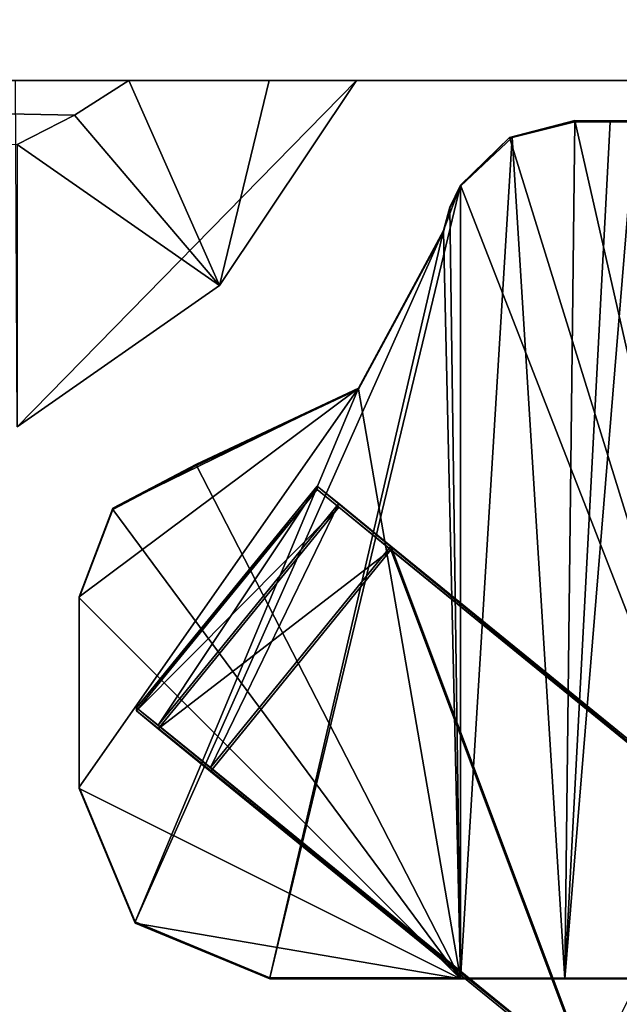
# Model space of a CAD drawing. Header units: millimetres. Extents: x -178 to 178, y -26 to 186.
# Tile 11 of 88: x -159.31 to -156.17, y -1.85 to 3.32. Entities that reach past the tile are written whole.
import ezdxf

# ---------------------------------------------------------------- set-up
doc = ezdxf.new("R2010")
doc.units = ezdxf.units.MM
doc.header["$LTSCALE"] = 52.148148
for name, color, linetype in [('194', 7, 'CONTINUOUS'), ('208', 7, 'CONTINUOUS'), ('209', 7, 'CONTINUOUS'), ('236', 7, 'CONTINUOUS'), ('342', 7, 'CONTINUOUS'), ('343', 7, 'CONTINUOUS'), ('344', 7, 'CONTINUOUS'), ('345', 7, 'CONTINUOUS'), ('346', 7, 'CONTINUOUS'), ('347', 7, 'CONTINUOUS'), ('354', 7, 'CONTINUOUS'), ('356', 7, 'CONTINUOUS'), ('436', 7, 'CONTINUOUS'), ('437', 7, 'CONTINUOUS'), ('438', 7, 'CONTINUOUS'), ('439', 7, 'CONTINUOUS'), ('440', 7, 'CONTINUOUS'), ('441', 7, 'CONTINUOUS'), ('442', 7, 'CONTINUOUS'), ('443', 7, 'CONTINUOUS'), ('444', 7, 'CONTINUOUS'), ('445', 7, 'CONTINUOUS'), ('505', 7, 'CONTINUOUS'), ('506', 7, 'CONTINUOUS'), ('507', 7, 'CONTINUOUS')]:
    doc.layers.add(name, color=color, linetype=linetype)

msp = doc.modelspace()

# ---------------------------------------------------------------- linework, layer by layer
at = {"layer": '194', "linetype": 'Continuous'}
for points in [[(-156, -2.7215, -340.2977), (-156.2343, -3.3599, -358.1953), (-156, -1.4195, -19.8004), (-156, -2.7215, -340.2977)], [(-156, -1.4195, -19.8004), (-156.2343, -3.3599, -358.1953), (-156.0384, -1.6644, -19.7994), (-156, -1.4195, -19.8004)], [(-156.0384, -1.6644, -19.7994), (-156.2343, -3.3599, -358.1953), (-156.1499, -1.8858, -19.7985), (-156.0384, -1.6644, -19.7994)]]:
    msp.add_3dface(points, dxfattribs=at)
at = {"layer": '208', "linetype": 'Continuous'}
for points in [[(-152.5997, 3), (-175.7, 3), (-173.2678, 3, -18.0506), (-152.5997, 3)], [(-175.7, 3, -447), (-152.5997, 3, -447), (-167.7043, 3, -443.4218), (-175.7, 3, -447)], [(-171.5, 3, -17.3183), (-152.5997, 3), (-173.2678, 3, -18.0506), (-171.5, 3, -17.3183)], [(-156.0002, 3, -19.7968), (-156.0009, 3, -19.7752), (-172.5, 3, -19.8183), (-156.0002, 3, -19.7968)], [(-172.5, 3, -19.8183), (-156.0009, 3, -19.7752), (-172.2071, 3, -19.1112), (-172.5, 3, -19.8183)], [(-156, 3, -19.8183), (-156.0002, 3, -19.7968), (-172.5, 3, -19.8183), (-156, 3, -19.8183)], [(-156, 3, -19.8183), (-172.5, 3, -19.8183), (-168.2094, 3, -48.3186), (-156, 3, -19.8183)], [(-172.2071, 3, -19.1112), (-156.0009, 3, -19.7752), (-170.8025, 3, -18.8183), (-172.2071, 3, -19.1112)], [(-152.5997, 3), (-171.5, 3, -17.3183), (-170.8026, 3, -17.3183), (-152.5997, 3)], [(-170.8025, 3, -18.8183), (-152.5997, 3), (-170.8026, 3, -17.3183), (-170.8025, 3, -18.8183)], [(-156.0009, 3, -19.7752), (-152.5997, 3), (-170.8025, 3, -18.8183), (-156.0009, 3, -19.7752)], [(-158.7406, 3, -48.3186), (-156, 3, -19.8183), (-168.2094, 3, -48.3186), (-158.7406, 3, -48.3186)], [(-167.7043, 3, -443.4218), (-152.5997, 3, -447), (-157.5463, 3, -413.4216), (-167.7043, 3, -443.4218)], [(-167.6942, 3, -437.817), (-167.7043, 3, -443.4218), (-157.5463, 3, -413.4216), (-167.6942, 3, -437.817)], [(-167.6834, 3, -432.8857), (-167.6942, 3, -437.817), (-157.5463, 3, -413.4216), (-167.6834, 3, -432.8857)], [(-167.6722, 3, -428.5468), (-167.6834, 3, -432.8857), (-157.5463, 3, -413.4216), (-167.6722, 3, -428.5468)], [(-167.6607, 3, -424.726), (-167.6722, 3, -428.5468), (-157.5463, 3, -413.4216), (-167.6607, 3, -424.726)], [(-167.6493, 3, -421.3613), (-167.6607, 3, -424.726), (-157.5463, 3, -413.4216), (-167.6493, 3, -421.3613)], [(-167.638, 3, -418.395), (-167.6493, 3, -421.3613), (-157.5463, 3, -413.4216), (-167.638, 3, -418.395)], [(-167.6269, 3, -415.7795), (-167.638, 3, -418.395), (-157.5463, 3, -413.4216), (-167.6269, 3, -415.7795)], [(-167.6161, 3, -413.4745), (-167.6269, 3, -415.7795), (-157.5463, 3, -413.4216), (-167.6161, 3, -413.4745)], [(-159.3342, 3, -413.4216), (-167.6161, 3, -413.4745), (-157.5463, 3, -413.4216), (-159.3342, 3, -413.4216)], [(-158.0033, 3, -221.6305), (-156, 3, -19.8183), (-158.7406, 3, -48.3186), (-158.0033, 3, -221.6305)], [(-156, 3, -339.8214), (-156, 3, -19.8183), (-158.0033, 3, -221.6305), (-156, 3, -339.8214)], [(-157.5463, 3, -413.4216), (-156, 3, -339.8214), (-158.0033, 3, -221.6305), (-157.5463, 3, -413.4216)], [(-156, 3, -352.326), (-156, 3, -348.8179), (-157.5463, 3, -413.4216), (-156, 3, -352.326)], [(-154.5, 3, -352.326), (-156, 3, -352.326), (-157.5463, 3, -413.4216), (-154.5, 3, -352.326)], [(-156, 3, -348.8179), (-156, 3, -339.8214), (-157.5463, 3, -413.4216), (-156, 3, -348.8179)], [(-152.5997, 3, -447), (-154.5, 3, -352.326), (-157.5463, 3, -413.4216), (-152.5997, 3, -447)]]:
    msp.add_3dface(points, dxfattribs=at)
at = {"layer": '209', "linetype": 'Continuous'}
for points in [[(-175.7, 3), (-152.5997, 21.8188), (-159.5018, 22.5), (-175.7, 3)], [(-152.5997, 21.8188), (-175.7, 3), (-152.5997, 17.538), (-152.5997, 21.8188)], [(-152.5997, 17.538), (-175.7, 3), (-152.5815, 17.4045), (-152.5997, 17.538)], [(-152.5815, 17.4045), (-175.7, 3), (-152.5284, 17.2806), (-152.5815, 17.4045)], [(-152.5284, 17.2806), (-175.7, 3), (-152.1571, 16.6618), (-152.5284, 17.2806)], [(-152.1571, 16.6618), (-175.7, 3), (-152.0404, 16.3896), (-152.1571, 16.6618)], [(-152.0404, 16.3896), (-175.7, 3), (-152.0005, 16.0962), (-152.0404, 16.3896)], [(-175.7, 3), (-152.5997, 3), (-152.0005, 16.0962), (-175.7, 3)]]:
    msp.add_3dface(points, dxfattribs=at)
at = {"layer": '236', "linetype": 'Continuous'}
for points in [[(-152.5997, 3, -447), (-175.7, 3, -447), (-173.75, 19.6952, -447), (-152.5997, 3, -447)], [(-152.0005, 16.0962, -447), (-152.5997, 3, -447), (-173.75, 19.6952, -447), (-152.0005, 16.0962, -447)]]:
    msp.add_3dface(points, dxfattribs=at)
at = {"layer": '342', "linetype": 'Continuous'}
for points in [[(-156.1842, -2.3399, -341.7865), (-156.2525, -2.2843, -341.7963), (-158.7, -0.2926, -342.3076), (-156.1842, -2.3399, -341.7865)], [(-158.7, -0.2926, -342.3076), (-156.2525, -2.2843, -341.7963), (-158.5864, -0.3837, -341.9537), (-158.7, -0.2926, -342.3076)], [(-158.7, -0.3089, -346.3076), (-156.1842, -2.3399, -341.7865), (-158.7, -0.2926, -342.3076), (-158.7, -0.3089, -346.3076)], [(-158.5864, -0.4028, -346.6607), (-156.1842, -2.3399, -341.7865), (-158.7, -0.3089, -346.3076), (-158.5864, -0.4028, -346.6607)], [(-156.2525, -2.2843, -341.7963), (-156.3221, -2.2276, -341.7998), (-158.5864, -0.3837, -341.9537), (-156.2525, -2.2843, -341.7963)], [(-158.5864, -0.3837, -341.9537), (-156.3221, -2.2276, -341.7998), (-158.3123, -0.6064, -341.8063), (-158.5864, -0.3837, -341.9537)], [(-158.3123, -0.6267, -346.8063), (-156.1842, -2.3399, -341.7865), (-158.5864, -0.4028, -346.6607), (-158.3123, -0.6267, -346.8063)], [(-156.3221, -2.2479, -346.7997), (-156.1842, -2.3399, -341.7865), (-158.3123, -0.6267, -346.8063), (-156.3221, -2.2479, -346.7997)]]:
    msp.add_3dface(points, dxfattribs=at)
at = {"layer": '343', "linetype": 'Continuous'}
for points in [[(-158.3123, -0.6064, -341.8063), (-156.3221, -2.2276, -341.7998), (-157.365, 0.5566, -341.8111), (-158.3123, -0.6064, -341.8063)], [(-157.365, 0.5566, -341.8111), (-156.3221, -2.2276, -341.7998), (-155.2369, -1.177, -341.804), (-157.365, 0.5566, -341.8111)], [(-155.2369, -1.177, -341.804), (-156.3221, -2.2276, -341.7998), (-154.5635, -2.2276, -341.7998), (-155.2369, -1.177, -341.804)]]:
    msp.add_3dface(points, dxfattribs=at)
at = {"layer": '344', "linetype": 'Continuous'}
for points in [[(-155.2369, -1.1973, -346.804), (-157.7526, 0.8541, -346.3123), (-157.7526, 0.8703, -342.3123), (-155.2369, -1.1973, -346.804)], [(-157.6391, 0.7793, -341.9584), (-155.2369, -1.1973, -346.804), (-157.7526, 0.8703, -342.3123), (-157.6391, 0.7793, -341.9584)], [(-157.6391, 0.7602, -346.6655), (-157.7526, 0.8541, -346.3123), (-155.2369, -1.1973, -346.804), (-157.6391, 0.7602, -346.6655)], [(-157.365, 0.5566, -341.8111), (-155.2369, -1.1973, -346.804), (-157.6391, 0.7793, -341.9584), (-157.365, 0.5566, -341.8111)], [(-157.365, 0.5363, -346.811), (-157.6391, 0.7602, -346.6655), (-155.2369, -1.1973, -346.804), (-157.365, 0.5363, -346.811)], [(-157.365, 0.5566, -341.8111), (-155.2369, -1.177, -341.804), (-155.2369, -1.1973, -346.804), (-157.365, 0.5566, -341.8111)]]:
    msp.add_3dface(points, dxfattribs=at)
at = {"layer": '345', "linetype": 'Continuous'}
for points in [[(-157.7526, 0.8541, -346.3123), (-158.7, -0.2926, -342.3076), (-157.7526, 0.8703, -342.3123), (-157.7526, 0.8541, -346.3123)], [(-158.7, -0.3089, -346.3076), (-158.7, -0.2926, -342.3076), (-157.7526, 0.8541, -346.3123), (-158.7, -0.3089, -346.3076)]]:
    msp.add_3dface(points, dxfattribs=at)
at = {"layer": '346', "linetype": 'Continuous'}
for points in [[(-158.7, -0.3089, -346.3076), (-157.7526, 0.8541, -346.3123), (-157.6391, 0.7602, -346.6655), (-158.7, -0.3089, -346.3076)], [(-158.5864, -0.4028, -346.6607), (-158.7, -0.3089, -346.3076), (-157.6391, 0.7602, -346.6655), (-158.5864, -0.4028, -346.6607)], [(-158.5864, -0.4028, -346.6607), (-157.6391, 0.7602, -346.6655), (-157.365, 0.5363, -346.811), (-158.5864, -0.4028, -346.6607)], [(-158.3123, -0.6267, -346.8063), (-158.5864, -0.4028, -346.6607), (-157.365, 0.5363, -346.811), (-158.3123, -0.6267, -346.8063)]]:
    msp.add_3dface(points, dxfattribs=at)
at = {"layer": '347', "linetype": 'Continuous'}
for points in [[(-156.3221, -2.2479, -346.7997), (-158.3123, -0.6267, -346.8063), (-157.365, 0.5363, -346.811), (-156.3221, -2.2479, -346.7997)], [(-156.3221, -2.2479, -346.7997), (-157.365, 0.5363, -346.811), (-155.2369, -1.1973, -346.804), (-156.3221, -2.2479, -346.7997)], [(-156.3221, -2.2479, -346.7997), (-155.2369, -1.1973, -346.804), (-154.8161, -1.6687, -346.8021), (-156.3221, -2.2479, -346.7997)], [(-154.5635, -2.2479, -346.7997), (-156.3221, -2.2479, -346.7997), (-154.8161, -1.6687, -346.8021), (-154.5635, -2.2479, -346.7997)]]:
    msp.add_3dface(points, dxfattribs=at)
at = {"layer": '354', "linetype": 'Continuous'}
for points in [[(-156.729, 2.7019, -18.8545), (-156.4, 2.7837, -19.0175), (-156.4523, -1.7161, -18.9625), (-156.729, 2.7019, -18.8545)], [(-156.4, 2.7837, -19.0175), (-156.2158, 2.783, -19.1969), (-156.4523, -1.7161, -18.9625), (-156.4, 2.7837, -19.0175)], [(-156.2158, 2.783, -19.1969), (-156.0835, 2.7821, -19.4174), (-156.4523, -1.7161, -18.9625), (-156.2158, 2.783, -19.1969)], [(-156.4523, -1.7161, -18.9625), (-156.0835, 2.7821, -19.4174), (-156.0835, -1.7179, -19.3992), (-156.4523, -1.7161, -18.9625)], [(-157, 2.4451, -18.8161), (-156.729, 2.7019, -18.8545), (-157, -1.7154, -18.7992), (-157, 2.4451, -18.8161)], [(-157, -1.7154, -18.7992), (-156.729, 2.7019, -18.8545), (-156.4523, -1.7161, -18.9625), (-157, -1.7154, -18.7992)]]:
    msp.add_3dface(points, dxfattribs=at)
at = {"layer": '356', "linetype": 'Continuous'}
for points in [[(-156.7425, 2.701, -17.3304), (-155.3798, -1.7118, -17.8953), (-156.4, 2.7903, -17.3905), (-156.7425, 2.701, -17.3304)], [(-156.4, 2.7903, -17.3905), (-155.3798, -1.7118, -17.8953), (-155.1616, 2.7873, -18.1234), (-156.4, 2.7903, -17.3905)], [(-157, 2.4512, -17.3161), (-155.3798, -1.7118, -17.8953), (-156.7425, 2.701, -17.3304), (-157, 2.4512, -17.3161)], [(-157, -1.7094, -17.2992), (-155.3798, -1.7118, -17.8953), (-157, 2.4512, -17.3161), (-157, -1.7094, -17.2992)]]:
    msp.add_3dface(points, dxfattribs=at)
at = {"layer": '436', "linetype": 'Continuous'}
for points in [[(-157, -1.7154, -18.7992), (-157, -1.7094, -17.2992), (-158, -1.7094, -17.2992), (-157, -1.7154, -18.7992)], [(-158, -1.7154, -18.7992), (-157, -1.7154, -18.7992), (-158, -1.7094, -17.2992), (-158, -1.7154, -18.7992)], [(-157, -1.7154, -18.7992), (-156.4523, -1.7161, -18.9625), (-157, -1.7094, -17.2992), (-157, -1.7154, -18.7992)], [(-156.4523, -1.7161, -18.9625), (-156.0835, -1.7179, -19.3992), (-157, -1.7094, -17.2992), (-156.4523, -1.7161, -18.9625)], [(-156.0835, -1.7179, -19.3992), (-155.3798, -1.7118, -17.8953), (-157, -1.7094, -17.2992), (-156.0835, -1.7179, -19.3992)]]:
    msp.add_3dface(points, dxfattribs=at)
at = {"layer": '437', "linetype": 'Continuous'}
for points in [[(-157, 2.4451, -18.8161), (-157, -1.7154, -18.7992), (-157.0556, 2.3299, -18.8156), (-157, 2.4451, -18.8161)], [(-157.0556, 2.3299, -18.8156), (-157, -1.7154, -18.7992), (-157.0893, 2.2066, -18.8151), (-157.0556, 2.3299, -18.8156)], [(-157.0893, 2.2066, -18.8151), (-157, -1.7154, -18.7992), (-157.5347, 1.3794, -18.8117), (-157.0893, 2.2066, -18.8151)], [(-157.5347, 1.3794, -18.8117), (-157, -1.7154, -18.7992), (-158.3847, 0.9794, -18.8101), (-157.5347, 1.3794, -18.8117)], [(-158.3847, 0.9794, -18.8101), (-157, -1.7154, -18.7992), (-158.8241, 0.7486, -18.8092), (-158.3847, 0.9794, -18.8101)], [(-158.8241, 0.7486, -18.8092), (-157, -1.7154, -18.7992), (-159, 0.2845, -18.8073), (-158.8241, 0.7486, -18.8092)], [(-159, 0.2845, -18.8073), (-157, -1.7154, -18.7992), (-159, -0.7155, -18.8032), (-159, 0.2845, -18.8073)], [(-159, -0.7155, -18.8032), (-157, -1.7154, -18.7992), (-158.7071, -1.4226, -18.8004), (-159, -0.7155, -18.8032)], [(-157, -1.7154, -18.7992), (-158, -1.7154, -18.7992), (-158.7071, -1.4226, -18.8004), (-157, -1.7154, -18.7992)]]:
    msp.add_3dface(points, dxfattribs=at)
at = {"layer": '438', "linetype": 'Continuous'}
for points in [[(-156.729, 2.7019, -18.8545), (-156.7425, 2.701, -17.3304), (-156.4, 2.7903, -17.3905), (-156.729, 2.7019, -18.8545)], [(-156.4, 2.7837, -19.0175), (-156.729, 2.7019, -18.8545), (-156.4, 2.7903, -17.3905), (-156.4, 2.7837, -19.0175)], [(-156.729, 2.7019, -18.8545), (-157, 2.4451, -18.8161), (-156.7425, 2.701, -17.3304), (-156.729, 2.7019, -18.8545)], [(-157, 2.4451, -18.8161), (-157, 2.4512, -17.3161), (-156.7425, 2.701, -17.3304), (-157, 2.4451, -18.8161)], [(-157, 2.4512, -17.3161), (-157, 2.4451, -18.8161), (-157.0556, 2.3299, -18.8156), (-157, 2.4512, -17.3161)], [(-157, 2.4512, -17.3161), (-157.0556, 2.3299, -18.8156), (-157.0556, 2.336, -17.3156), (-157, 2.4512, -17.3161)], [(-157.0556, 2.3299, -18.8156), (-157.0893, 2.2066, -18.8151), (-157.0556, 2.336, -17.3156), (-157.0556, 2.3299, -18.8156)], [(-157.0556, 2.336, -17.3156), (-157.0893, 2.2066, -18.8151), (-157.0893, 2.2127, -17.3151), (-157.0556, 2.336, -17.3156)]]:
    msp.add_3dface(points, dxfattribs=at)
at = {"layer": '439', "linetype": 'Continuous'}
for points in [[(-156.4, 2.7837, -19.0175), (-156.4, 2.7903, -17.3905), (-155.1616, 2.7873, -18.1234), (-156.4, 2.7837, -19.0175)], [(-154.5322, 2.7821, -19.4174), (-156.4, 2.7837, -19.0175), (-155.1616, 2.7873, -18.1234), (-154.5322, 2.7821, -19.4174)], [(-156.2158, 2.783, -19.1969), (-156.4, 2.7837, -19.0175), (-154.5322, 2.7821, -19.4174), (-156.2158, 2.783, -19.1969)], [(-156.0835, 2.7821, -19.4174), (-156.2158, 2.783, -19.1969), (-154.5322, 2.7821, -19.4174), (-156.0835, 2.7821, -19.4174)]]:
    msp.add_3dface(points, dxfattribs=at)
at = {"layer": '440', "linetype": 'Continuous'}
for points in [[(-157, -1.7094, -17.2992), (-157, 2.4512, -17.3161), (-158, -1.7094, -17.2992), (-157, -1.7094, -17.2992)], [(-158, -1.7094, -17.2992), (-157, 2.4512, -17.3161), (-157.0893, 2.2127, -17.3151), (-158, -1.7094, -17.2992)], [(-157, 2.4512, -17.3161), (-157.0556, 2.336, -17.3156), (-157.0893, 2.2127, -17.3151), (-157, 2.4512, -17.3161)], [(-158, -1.7094, -17.2992), (-157.0893, 2.2127, -17.3151), (-158.7071, -1.4165, -17.3004), (-158, -1.7094, -17.2992)], [(-157.0893, 2.2127, -17.3151), (-157.5347, 1.3855, -17.3118), (-158.7071, -1.4165, -17.3004), (-157.0893, 2.2127, -17.3151)], [(-158.8241, 0.7547, -17.3092), (-159, 0.2906, -17.3073), (-157.5347, 1.3855, -17.3118), (-158.8241, 0.7547, -17.3092)], [(-157.5347, 1.3855, -17.3118), (-159, 0.2906, -17.3073), (-159, -0.7094, -17.3032), (-157.5347, 1.3855, -17.3118)], [(-158.7071, -1.4165, -17.3004), (-157.5347, 1.3855, -17.3118), (-159, -0.7094, -17.3032), (-158.7071, -1.4165, -17.3004)], [(-158.3847, 0.9855, -17.3101), (-158.8241, 0.7547, -17.3092), (-157.5347, 1.3855, -17.3118), (-158.3847, 0.9855, -17.3101)]]:
    msp.add_3dface(points, dxfattribs=at)
at = {"layer": '441', "linetype": 'Continuous'}
for points in [[(-159, 0.2906, -17.3073), (-159, 0.2845, -18.8073), (-159, -0.7094, -17.3032), (-159, 0.2906, -17.3073)], [(-159, 0.2845, -18.8073), (-159, -0.7155, -18.8032), (-159, -0.7094, -17.3032), (-159, 0.2845, -18.8073)]]:
    msp.add_3dface(points, dxfattribs=at)
at = {"layer": '442', "linetype": 'Continuous'}
for points in [[(-158.3847, 0.9794, -18.8101), (-158.8241, 0.7486, -18.8092), (-158.3847, 0.9855, -17.3101), (-158.3847, 0.9794, -18.8101)], [(-158.8241, 0.7486, -18.8092), (-158.8241, 0.7547, -17.3092), (-158.3847, 0.9855, -17.3101), (-158.8241, 0.7486, -18.8092)], [(-158.8241, 0.7486, -18.8092), (-159, 0.2845, -18.8073), (-158.8241, 0.7547, -17.3092), (-158.8241, 0.7486, -18.8092)], [(-159, 0.2845, -18.8073), (-159, 0.2906, -17.3073), (-158.8241, 0.7547, -17.3092), (-159, 0.2845, -18.8073)]]:
    msp.add_3dface(points, dxfattribs=at)
at = {"layer": '443', "linetype": 'Continuous'}
for points in [[(-157.0893, 2.2066, -18.8151), (-157.5347, 1.3794, -18.8117), (-157.0893, 2.2127, -17.3151), (-157.0893, 2.2066, -18.8151)], [(-157.0893, 2.2127, -17.3151), (-157.5347, 1.3794, -18.8117), (-157.5347, 1.3855, -17.3118), (-157.0893, 2.2127, -17.3151)], [(-157.5347, 1.3794, -18.8117), (-158.3847, 0.9794, -18.8101), (-157.5347, 1.3855, -17.3118), (-157.5347, 1.3794, -18.8117)], [(-158.3847, 0.9794, -18.8101), (-158.3847, 0.9855, -17.3101), (-157.5347, 1.3855, -17.3118), (-158.3847, 0.9794, -18.8101)]]:
    msp.add_3dface(points, dxfattribs=at)
at = {"layer": '444', "linetype": 'Continuous'}
for points in [[(-159, -0.7155, -18.8032), (-158.7071, -1.4226, -18.8004), (-159, -0.7094, -17.3032), (-159, -0.7155, -18.8032)], [(-158.7071, -1.4226, -18.8004), (-158.7071, -1.4165, -17.3004), (-159, -0.7094, -17.3032), (-158.7071, -1.4226, -18.8004)], [(-158, -1.7154, -18.7992), (-158, -1.7094, -17.2992), (-158.7071, -1.4165, -17.3004), (-158, -1.7154, -18.7992)], [(-158.7071, -1.4226, -18.8004), (-158, -1.7154, -18.7992), (-158.7071, -1.4165, -17.3004), (-158.7071, -1.4226, -18.8004)]]:
    msp.add_3dface(points, dxfattribs=at)
at = {"layer": '445', "linetype": 'Continuous'}
for points in [[(-158.7, -0.2926, -342.3076), (-158.5864, -0.3837, -341.9537), (-157.7526, 0.8703, -342.3123), (-158.7, -0.2926, -342.3076)], [(-158.5864, -0.3837, -341.9537), (-157.6391, 0.7793, -341.9584), (-157.7526, 0.8703, -342.3123), (-158.5864, -0.3837, -341.9537)], [(-158.5864, -0.3837, -341.9537), (-158.3123, -0.6064, -341.8063), (-157.6391, 0.7793, -341.9584), (-158.5864, -0.3837, -341.9537)], [(-158.3123, -0.6064, -341.8063), (-157.365, 0.5566, -341.8111), (-157.6391, 0.7793, -341.9584), (-158.3123, -0.6064, -341.8063)]]:
    msp.add_3dface(points, dxfattribs=at)
at = {"layer": '505', "linetype": 'Continuous'}
for points in [[(-158.7406, 3, -48.3186), (-168.2094, 3, -48.3186), (-159.0247, 2.8182, -48.3178), (-158.7406, 3, -48.3186)], [(-159.0247, 2.8182, -48.3178), (-168.2094, 3, -48.3186), (-159.325, 2.6647, -48.3172), (-159.0247, 2.8182, -48.3178)]]:
    msp.add_3dface(points, dxfattribs=at)
at = {"layer": '506', "linetype": 'Continuous'}
for points in [[(-158.7406, 3, -48.3186), (-159.0247, 2.8182, -48.3178), (-158.2646, 1.9235, -413.4172), (-158.7406, 3, -48.3186)], [(-158.0033, 3, -221.6305), (-158.7406, 3, -48.3186), (-158.2646, 1.9235, -413.4172), (-158.0033, 3, -221.6305)], [(-157.5463, 3, -413.4216), (-158.0033, 3, -221.6305), (-158.2646, 1.9235, -413.4172), (-157.5463, 3, -413.4216)], [(-159.0247, 2.8182, -48.3178), (-159.325, 2.6647, -48.3172), (-158.2646, 1.9235, -413.4172), (-159.0247, 2.8182, -48.3178)], [(-158.2646, 1.9235, -413.4172), (-159.325, 2.6647, -48.3172), (-159.325, 1.1815, -413.4142), (-158.2646, 1.9235, -413.4172)]]:
    msp.add_3dface(points, dxfattribs=at)
at = {"layer": '507', "linetype": 'Continuous'}
for points in [[(-159.3342, 3, -413.4216), (-157.5463, 3, -413.4216), (-159.325, 1.1815, -413.4142), (-159.3342, 3, -413.4216)], [(-157.5463, 3, -413.4216), (-158.2646, 1.9235, -413.4172), (-159.325, 1.1815, -413.4142), (-157.5463, 3, -413.4216)]]:
    msp.add_3dface(points, dxfattribs=at)

doc.saveas('drawing.dxf')
